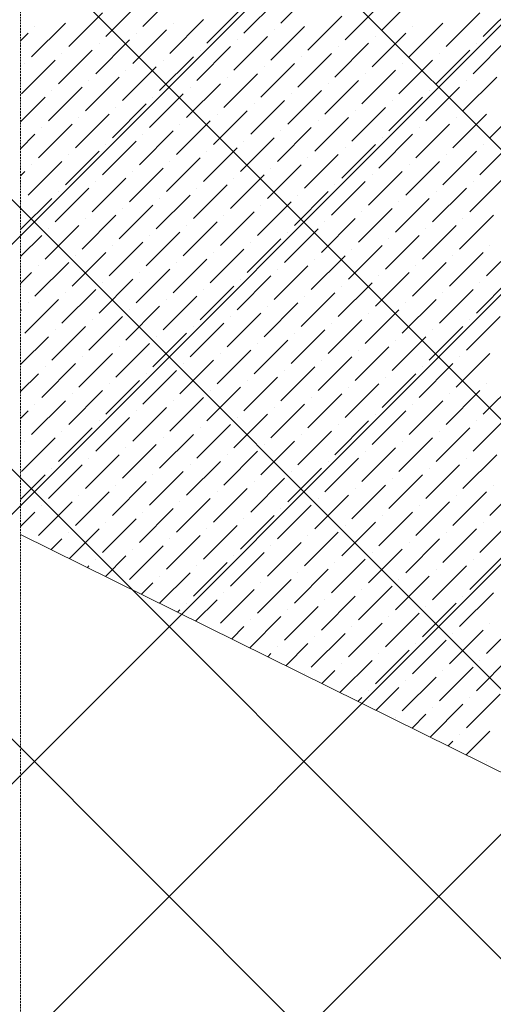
# Model space of a CAD drawing. Header units: millimetres. Extents: x -150 to 17700, y -13097 to 13830.
# Tile 28 of 67: x 4047 to 4668, y 9758 to 11049. Entities that reach past the tile are written whole.
import ezdxf

# ---------------------------------------------------------------- set-up
doc = ezdxf.new("R2010")
doc.units = ezdxf.units.MM
doc.header["$MEASUREMENT"] = 0
doc.linetypes.add('RCP XREF$0$( Hidden )', pattern=[0.375, 0.25, -0.125])
doc.layers.get('0').update_dxf_attribs({"lineweight": 5})
doc.layers.add('RCP XREF$0$A-CEILING-01', color=9, linetype='Continuous', lineweight=0, true_color=0x808080)
doc.layers.add('RCP XREF$0$A-CELING ELEMENT', color=9, linetype='Continuous', lineweight=0, true_color=0x808080)

# ---------------------------------------------------------------- blocks, each defined once
blk = doc.blocks.new('RCP XREF')
at = {"layer": 'RCP XREF$0$A-CEILING-01', "color": 8, "linetype": 'Continuous', "lineweight": 0, "true_color": 0x808080}
for p, q in [((200, 6917.5), (6662.5, 13380)), ((200, 6564), (7016, 13380)), ((200, 6210.4), (7369.6, 13380)), ((200, 5856.9), (7723.1, 13380)), ((5890, 8252.1), (762.1, 13380)), ((6077.3, 8418.4), (1115.7, 13380)), ((10776, 4073.3), (1469.2, 13380)), ((5890.1, 9312.7), (1822.8, 13380)), ((11129.5, 4426.8), (2176.3, 13380)), ((200, 5503.3), (5890.1, 11193.4))]:
    blk.add_line(p, q, dxfattribs=at)
at = {"layer": 'RCP XREF$0$A-CELING ELEMENT', "color": 8, "linetype": 'RCP XREF$0$( Hidden )', "lineweight": 0, "ltscale": 10, "true_color": 0x808080}
blk.add_line((4048, 4720), (4048, 13830), dxfattribs=at)
at = {"layer": 'RCP XREF$0$A-CELING ELEMENT', "color": 8, "linetype": 'Continuous', "lineweight": 0, "true_color": 0x808080, "transparency": 33554687}
for p, q in [((4389.4, 11044.1), (4433.6, 11088.3)), ((4208.2, 11039.7), (4252.4, 11083.9)), ((4340.8, 11030.9), (4385, 11075.1)), ((4522, 11035.3), (4566.2, 11079.5)), ((4159.6, 11026.5), (4203.8, 11070.6)), ((4292.2, 11017.6), (4336.4, 11061.8)), ((4473.4, 11022), (4517.6, 11066.2)), ((4654.6, 11026.5), (4698.8, 11070.6)), ((4111, 11013.2), (4155.2, 11057.4)), ((4243.6, 11004.4), (4287.8, 11048.6)), ((4424.8, 11008.8), (4469, 11053)), ((4606, 11013.2), (4650.2, 11057.4)), ((4062.4, 10999.9), (4106.6, 11044.1)), ((4066.8, 11039.7), (4066.8, 11039.7)), ((4195, 10991.1), (4239.2, 11035.3)), ((4248, 11044.1), (4248, 11044.1)), ((4376.2, 10995.5), (4420.4, 11039.7)), ((4380.6, 11035.3), (4380.6, 11035.3)), ((4557.4, 10999.9), (4601.6, 11044.1)), ((4561.8, 11039.7), (4561.8, 11039.7)), ((4048, 11020.9), (4058, 11030.9)), ((4146.4, 10977.8), (4190.6, 11022)), ((4199.4, 11030.9), (4199.4, 11030.9)), ((4327.6, 10982.3), (4371.8, 11026.5)), ((4332, 11022), (4332, 11022)), ((4508.8, 10986.7), (4553, 11030.9)), ((4513.2, 11026.5), (4513.2, 11026.5)), ((4641.3, 10977.8), (4685.5, 11022)), ((4097.8, 10964.6), (4142, 11008.8)), ((4150.8, 11017.6), (4150.8, 11017.6)), ((4279, 10969), (4323.1, 11013.2)), ((4283.4, 11008.8), (4283.4, 11008.8)), ((4460.2, 10973.4), (4504.3, 11017.6)), ((4464.6, 11013.2), (4464.6, 11013.2)), ((4592.7, 10964.6), (4636.9, 11008.8)), ((4645.8, 11017.6), (4645.8, 11017.6)), ((4049.1, 10951.3), (4093.3, 10995.5)), ((4102.2, 11004.4), (4102.2, 11004.4)), ((4230.3, 10955.7), (4274.5, 10999.9)), ((4234.8, 10995.5), (4234.8, 10995.5)), ((4411.5, 10960.2), (4455.7, 11004.4)), ((4416, 10999.9), (4416, 10999.9)), ((4544.1, 10951.3), (4588.3, 10995.5)), ((4597.2, 11004.4), (4597.2, 11004.4)), ((4053.6, 10991.1), (4053.6, 10991.1)), ((4181.7, 10942.5), (4225.9, 10986.7)), ((4186.1, 10982.3), (4186.1, 10982.3)), ((4362.9, 10946.9), (4407.1, 10991.1)), ((4367.3, 10986.7), (4367.3, 10986.7)), ((4495.5, 10938.1), (4539.7, 10982.3)), ((4548.5, 10991.1), (4548.5, 10991.1)), ((4133.1, 10929.2), (4177.3, 10973.4)), ((4137.5, 10969), (4137.5, 10969)), ((4314.3, 10933.6), (4358.5, 10977.8)), ((4318.7, 10973.4), (4318.7, 10973.4)), ((4446.9, 10924.8), (4491.1, 10969)), ((4499.9, 10977.8), (4499.9, 10977.8)), ((4628.1, 10929.2), (4672.3, 10973.4)), ((4632.5, 10969), (4632.5, 10969)), ((4084.5, 10916), (4128.7, 10960.2)), ((4265.7, 10920.4), (4309.9, 10964.6)), ((4270.1, 10960.2), (4270.1, 10960.2)), ((4451.3, 10964.6), (4451.3, 10964.6)), ((4579.5, 10916), (4623.7, 10960.2)), ((4048, 10914.8), (4080.1, 10946.9)), ((4088.9, 10955.7), (4088.9, 10955.7)), ((4217.1, 10907.1), (4261.3, 10951.3)), ((4221.5, 10946.9), (4221.5, 10946.9)), ((4398.3, 10911.5), (4442.5, 10955.7)), ((4402.7, 10951.3), (4402.7, 10951.3)), ((4530.9, 10902.7), (4575.1, 10946.9)), ((4583.9, 10955.7), (4583.9, 10955.7)), ((4168.5, 10893.9), (4212.7, 10938.1)), ((4172.9, 10933.6), (4172.9, 10933.6)), ((4349.7, 10898.3), (4393.9, 10942.5)), ((4354.1, 10938.1), (4354.1, 10938.1)), ((4482.2, 10889.5), (4526.4, 10933.6)), ((4535.3, 10942.5), (4535.3, 10942.5)), ((4663.4, 10893.9), (4707.6, 10938.1)), ((4119.9, 10880.6), (4164, 10924.8)), ((4124.3, 10920.4), (4124.3, 10920.4)), ((4301.1, 10885), (4345.2, 10929.2)), ((4305.5, 10924.8), (4305.5, 10924.8)), ((4433.6, 10876.2), (4477.8, 10920.4)), ((4486.7, 10929.2), (4486.7, 10929.2)), ((4614.8, 10880.6), (4659, 10924.8)), ((4619.2, 10920.4), (4619.2, 10920.4)), ((4071.2, 10867.4), (4115.4, 10911.5)), ((4075.7, 10907.1), (4075.7, 10907.1)), ((4252.4, 10871.8), (4296.6, 10916)), ((4256.9, 10911.5), (4256.9, 10911.5)), ((4385, 10862.9), (4429.2, 10907.1)), ((4438.1, 10916), (4438.1, 10916)), ((4566.2, 10867.4), (4610.4, 10911.5)), ((4570.6, 10907.1), (4570.6, 10907.1)), ((4048, 10879.5), (4066.8, 10898.3)), ((4203.8, 10858.5), (4248, 10902.7)), ((4208.2, 10898.3), (4208.2, 10898.3)), ((4336.4, 10849.7), (4380.6, 10893.9)), ((4389.4, 10902.7), (4389.4, 10902.7)), ((4517.6, 10854.1), (4561.8, 10898.3)), ((4522, 10893.9), (4522, 10893.9)), ((4155.2, 10845.3), (4199.4, 10889.5)), ((4159.6, 10885), (4159.6, 10885)), ((4287.8, 10836.4), (4332, 10880.6)), ((4340.8, 10889.5), (4340.8, 10889.5)), ((4469, 10840.8), (4513.2, 10885)), ((4473.4, 10880.6), (4473.4, 10880.6)), ((4650.2, 10845.3), (4694.4, 10889.5)), ((4654.6, 10885), (4654.6, 10885)), ((4106.6, 10832), (4150.8, 10876.2)), ((4111, 10871.8), (4111, 10871.8)), ((4239.2, 10823.2), (4283.4, 10867.4)), ((4292.2, 10876.2), (4292.2, 10876.2)), ((4420.4, 10827.6), (4464.6, 10871.8)), ((4424.8, 10867.4), (4424.8, 10867.4)), ((4601.6, 10832), (4645.8, 10876.2)), ((4606, 10871.8), (4606, 10871.8)), ((4058, 10818.7), (4102.2, 10862.9)), ((4062.4, 10858.5), (4062.4, 10858.5)), ((4190.6, 10809.9), (4234.8, 10854.1)), ((4243.6, 10862.9), (4243.6, 10862.9)), ((4371.8, 10814.3), (4416, 10858.5)), ((4376.2, 10854.1), (4376.2, 10854.1)), ((4553, 10818.7), (4597.2, 10862.9)), ((4557.4, 10858.5), (4557.4, 10858.5)), ((4048, 10844.1), (4053.6, 10849.7)), ((4142, 10796.6), (4186.1, 10840.8)), ((4195, 10849.7), (4195, 10849.7)), ((4323.1, 10801.1), (4367.3, 10845.3)), ((4327.6, 10840.8), (4327.6, 10840.8)), ((4504.3, 10805.5), (4548.5, 10849.7)), ((4508.8, 10845.3), (4508.8, 10845.3)), ((4636.9, 10796.6), (4681.1, 10840.8)), ((4093.3, 10783.4), (4137.5, 10827.6)), ((4146.4, 10836.4), (4146.4, 10836.4)), ((4274.5, 10787.8), (4318.7, 10832)), ((4279, 10827.6), (4279, 10827.6)), ((4455.7, 10792.2), (4499.9, 10836.4)), ((4460.2, 10832), (4460.2, 10832)), ((4588.3, 10783.4), (4632.5, 10827.6)), ((4641.3, 10836.4), (4641.3, 10836.4)), ((4048, 10773.4), (4088.9, 10814.3)), ((4097.8, 10823.2), (4097.8, 10823.2)), ((4225.9, 10774.5), (4270.1, 10818.7)), ((4230.3, 10814.3), (4230.3, 10814.3)), ((4407.1, 10779), (4451.3, 10823.2)), ((4411.5, 10818.7), (4411.5, 10818.7)), ((4539.7, 10770.1), (4583.9, 10814.3)), ((4592.7, 10823.2), (4592.7, 10823.2)), ((4049.1, 10809.9), (4049.1, 10809.9)), ((4177.3, 10761.3), (4221.5, 10805.5)), ((4358.5, 10765.7), (4402.7, 10809.9)), ((4362.9, 10805.5), (4362.9, 10805.5)), ((4544.1, 10809.9), (4544.1, 10809.9)), ((4128.7, 10748), (4172.9, 10792.2)), ((4181.7, 10801.1), (4181.7, 10801.1)), ((4309.9, 10752.4), (4354.1, 10796.6)), ((4314.3, 10792.2), (4314.3, 10792.2)), ((4491.1, 10756.9), (4535.3, 10801.1)), ((4495.5, 10796.6), (4495.5, 10796.6)), ((4623.7, 10748), (4667.9, 10792.2)), ((4080.1, 10734.8), (4124.3, 10779)), ((4133.1, 10787.8), (4133.1, 10787.8)), ((4261.3, 10739.2), (4305.5, 10783.4)), ((4265.7, 10779), (4265.7, 10779)), ((4442.5, 10743.6), (4486.7, 10787.8)), ((4446.9, 10783.4), (4446.9, 10783.4)), ((4575.1, 10734.8), (4619.2, 10779)), ((4628.1, 10787.8), (4628.1, 10787.8)), ((4048, 10738), (4075.7, 10765.7)), ((4084.5, 10774.5), (4084.5, 10774.5)), ((4212.7, 10725.9), (4256.9, 10770.1)), ((4217.1, 10765.7), (4217.1, 10765.7)), ((4393.9, 10730.4), (4438.1, 10774.5)), ((4398.3, 10770.1), (4398.3, 10770.1)), ((4526.4, 10721.5), (4570.6, 10765.7)), ((4579.5, 10774.5), (4579.5, 10774.5)), ((4164, 10712.7), (4208.2, 10756.9)), ((4168.5, 10752.4), (4168.5, 10752.4)), ((4345.2, 10717.1), (4389.4, 10761.3)), ((4349.7, 10756.9), (4349.7, 10756.9)), ((4477.8, 10708.3), (4522, 10752.4)), ((4530.9, 10761.3), (4530.9, 10761.3)), ((4659, 10712.7), (4703.2, 10756.9)), ((4663.4, 10752.4), (4663.4, 10752.4)), ((4115.4, 10699.4), (4159.6, 10743.6)), ((4119.9, 10739.2), (4119.9, 10739.2)), ((4296.6, 10703.8), (4340.8, 10748)), ((4301.1, 10743.6), (4301.1, 10743.6)), ((4429.2, 10695), (4473.4, 10739.2)), ((4482.2, 10748), (4482.2, 10748)), ((4610.4, 10699.4), (4654.6, 10743.6)), ((4614.8, 10739.2), (4614.8, 10739.2)), ((4066.8, 10686.2), (4111, 10730.4)), ((4071.2, 10725.9), (4071.2, 10725.9)), ((4248, 10690.6), (4292.2, 10734.8)), ((4252.4, 10730.4), (4252.4, 10730.4)), ((4380.6, 10681.7), (4424.8, 10725.9)), ((4433.6, 10734.8), (4433.6, 10734.8)), ((4561.8, 10686.2), (4606, 10730.4)), ((4566.2, 10725.9), (4566.2, 10725.9)), ((4048, 10702.7), (4062.4, 10717.1)), ((4199.4, 10677.3), (4243.6, 10721.5)), ((4203.8, 10717.1), (4203.8, 10717.1)), ((4332, 10668.5), (4376.2, 10712.7)), ((4385, 10721.5), (4385, 10721.5)), ((4513.2, 10672.9), (4557.4, 10717.1)), ((4517.6, 10712.7), (4517.6, 10712.7)), ((4150.8, 10664.1), (4195, 10708.3)), ((4155.2, 10703.8), (4155.2, 10703.8)), ((4283.4, 10655.2), (4327.6, 10699.4)), ((4336.4, 10708.3), (4336.4, 10708.3)), ((4464.6, 10659.6), (4508.8, 10703.8)), ((4469, 10699.4), (4469, 10699.4)), ((4645.8, 10664.1), (4690, 10708.3)), ((4650.2, 10703.8), (4650.2, 10703.8)), ((4102.2, 10650.8), (4146.4, 10695)), ((4106.6, 10690.6), (4106.6, 10690.6)), ((4234.8, 10642), (4279, 10686.2)), ((4287.8, 10695), (4287.8, 10695)), ((4416, 10646.4), (4460.2, 10690.6)), ((4420.4, 10686.2), (4420.4, 10686.2)), ((4597.2, 10650.8), (4641.3, 10695)), ((4601.6, 10690.6), (4601.6, 10690.6)), ((4053.6, 10637.5), (4097.8, 10681.7)), ((4058, 10677.3), (4058, 10677.3)), ((4186.1, 10628.7), (4230.3, 10672.9)), ((4239.2, 10681.7), (4239.2, 10681.7)), ((4367.3, 10633.1), (4411.5, 10677.3)), ((4371.8, 10672.9), (4371.8, 10672.9)), ((4548.5, 10637.5), (4592.7, 10681.7)), ((4553, 10677.3), (4553, 10677.3)), ((4048, 10667.3), (4049.1, 10668.5)), ((4137.5, 10615.4), (4181.7, 10659.6)), ((4190.6, 10668.5), (4190.6, 10668.5)), ((4318.7, 10619.9), (4362.9, 10664.1)), ((4323.1, 10659.6), (4323.1, 10659.6)), ((4499.9, 10624.3), (4544.1, 10668.5)), ((4504.3, 10664.1), (4504.3, 10664.1)), ((4632.5, 10615.4), (4676.7, 10659.6)), ((4088.9, 10602.2), (4133.1, 10646.4)), ((4142, 10655.2), (4142, 10655.2)), ((4270.1, 10606.6), (4314.3, 10650.8)), ((4274.5, 10646.4), (4274.5, 10646.4)), ((4451.3, 10611), (4495.5, 10655.2)), ((4455.7, 10650.8), (4455.7, 10650.8)), ((4583.9, 10602.2), (4628.1, 10646.4)), ((4636.9, 10655.2), (4636.9, 10655.2)), ((4093.3, 10642), (4093.3, 10642)), ((4221.5, 10593.4), (4265.7, 10637.5)), ((4402.7, 10597.8), (4446.9, 10642)), ((4407.1, 10637.5), (4407.1, 10637.5)), ((4588.3, 10642), (4588.3, 10642)), ((4048, 10596.6), (4084.5, 10633.1)), ((4172.9, 10580.1), (4217.1, 10624.3)), ((4225.9, 10633.1), (4225.9, 10633.1)), ((4354.1, 10584.5), (4398.3, 10628.7)), ((4358.5, 10624.3), (4358.5, 10624.3)), ((4535.3, 10588.9), (4579.5, 10633.1)), ((4539.7, 10628.7), (4539.7, 10628.7)), ((4124.3, 10566.8), (4168.5, 10611)), ((4177.3, 10619.9), (4177.3, 10619.9)), ((4305.5, 10571.3), (4349.7, 10615.4)), ((4309.9, 10611), (4309.9, 10611)), ((4486.7, 10575.7), (4530.9, 10619.9)), ((4491.1, 10615.4), (4491.1, 10615.4)), ((4619.2, 10566.8), (4663.4, 10611)), ((4075.7, 10553.6), (4119.9, 10597.8)), ((4128.7, 10606.6), (4128.7, 10606.6)), ((4256.9, 10558), (4301.1, 10602.2)), ((4261.3, 10597.8), (4261.3, 10597.8)), ((4438.1, 10562.4), (4482.2, 10606.6)), ((4442.5, 10602.2), (4442.5, 10602.2)), ((4570.6, 10553.6), (4614.8, 10597.8)), ((4623.7, 10606.6), (4623.7, 10606.6)), ((4048, 10561.3), (4071.2, 10584.5)), ((4080.1, 10593.4), (4080.1, 10593.4)), ((4208.2, 10544.7), (4252.4, 10588.9)), ((4212.7, 10584.5), (4212.7, 10584.5)), ((4389.4, 10549.2), (4433.6, 10593.4)), ((4393.9, 10588.9), (4393.9, 10588.9)), ((4522, 10540.3), (4566.2, 10584.5)), ((4575.1, 10593.4), (4575.1, 10593.4)), ((4159.6, 10531.5), (4203.8, 10575.7)), ((4164, 10571.3), (4164, 10571.3)), ((4340.8, 10535.9), (4385, 10580.1)), ((4345.2, 10575.7), (4345.2, 10575.7)), ((4473.4, 10527.1), (4517.6, 10571.3)), ((4526.4, 10580.1), (4526.4, 10580.1)), ((4654.6, 10531.5), (4698.8, 10575.7)), ((4659, 10571.3), (4659, 10571.3)), ((4111, 10518.2), (4155.2, 10562.4)), ((4115.4, 10558), (4115.4, 10558)), ((4292.2, 10522.6), (4336.4, 10566.8)), ((4296.6, 10562.4), (4296.6, 10562.4)), ((4424.8, 10513.8), (4469, 10558)), ((4477.8, 10566.8), (4477.8, 10566.8)), ((4606, 10518.2), (4650.2, 10562.4)), ((4610.4, 10558), (4610.4, 10558)), ((4062.4, 10505), (4106.6, 10549.2)), ((4066.8, 10544.7), (4066.8, 10544.7)), ((4243.6, 10509.4), (4287.8, 10553.6)), ((4248, 10549.2), (4248, 10549.2)), ((4376.2, 10500.5), (4420.4, 10544.7)), ((4429.2, 10553.6), (4429.2, 10553.6)), ((4557.4, 10505), (4601.6, 10549.2)), ((4561.8, 10544.7), (4561.8, 10544.7)), ((4048, 10525.9), (4058, 10535.9)), ((4195, 10496.1), (4239.2, 10540.3)), ((4199.4, 10535.9), (4199.4, 10535.9)), ((4327.6, 10487.3), (4371.8, 10531.5)), ((4380.6, 10540.3), (4380.6, 10540.3)), ((4508.8, 10491.7), (4553, 10535.9)), ((4513.2, 10531.5), (4513.2, 10531.5)), ((4146.4, 10482.9), (4190.6, 10527.1)), ((4150.8, 10522.6), (4150.8, 10522.6)), ((4279, 10474), (4323.1, 10518.2)), ((4332, 10527.1), (4332, 10527.1)), ((4460.2, 10478.4), (4504.3, 10522.6)), ((4464.6, 10518.2), (4464.6, 10518.2)), ((4641.3, 10482.9), (4685.5, 10527.1)), ((4645.8, 10522.6), (4645.8, 10522.6)), ((4097.8, 10469.6), (4142, 10513.8)), ((4102.2, 10509.4), (4102.2, 10509.4)), ((4230.3, 10460.8), (4274.5, 10505)), ((4283.4, 10513.8), (4283.4, 10513.8)), ((4411.5, 10465.2), (4455.7, 10509.4)), ((4416, 10505), (4416, 10505)), ((4592.7, 10469.6), (4636.9, 10513.8)), ((4597.2, 10509.4), (4597.2, 10509.4)), ((4049.1, 10456.3), (4093.3, 10500.5)), ((4053.6, 10496.1), (4053.6, 10496.1)), ((4181.7, 10447.5), (4225.9, 10491.7)), ((4234.8, 10500.5), (4234.8, 10500.5)), ((4362.9, 10451.9), (4407.1, 10496.1)), ((4367.3, 10491.7), (4367.3, 10491.7)), ((4544.1, 10456.3), (4588.3, 10500.5)), ((4548.5, 10496.1), (4548.5, 10496.1)), ((4186.1, 10487.3), (4186.1, 10487.3)), ((4314.3, 10438.7), (4358.5, 10482.9)), ((4495.5, 10443.1), (4539.7, 10487.3)), ((4499.9, 10482.9), (4499.9, 10482.9)), ((4133.1, 10434.3), (4177.3, 10478.4)), ((4137.5, 10474), (4137.5, 10474)), ((4265.7, 10425.4), (4309.9, 10469.6)), ((4318.7, 10478.4), (4318.7, 10478.4)), ((4446.9, 10429.8), (4491.1, 10474)), ((4451.3, 10469.6), (4451.3, 10469.6)), ((4628.1, 10434.3), (4672.3, 10478.4)), ((4632.5, 10474), (4632.5, 10474)), ((4084.5, 10421), (4128.7, 10465.2)), ((4088.9, 10460.8), (4088.9, 10460.8)), ((4217.1, 10412.2), (4261.3, 10456.3)), ((4270.1, 10465.2), (4270.1, 10465.2)), ((4398.3, 10416.6), (4442.5, 10460.8)), ((4402.7, 10456.3), (4402.7, 10456.3)), ((4579.5, 10421), (4623.7, 10465.2)), ((4583.9, 10460.8), (4583.9, 10460.8)), ((4048, 10419.8), (4080.1, 10451.9)), ((4168.5, 10398.9), (4212.7, 10443.1)), ((4221.5, 10451.9), (4221.5, 10451.9)), ((4349.7, 10403.3), (4393.9, 10447.5)), ((4354.1, 10443.1), (4354.1, 10443.1)), ((4530.9, 10407.7), (4575.1, 10451.9)), ((4535.3, 10447.5), (4535.3, 10447.5)), ((4663.4, 10398.9), (4707.6, 10443.1)), ((4119.9, 10385.6), (4164, 10429.8)), ((4172.9, 10438.7), (4172.9, 10438.7)), ((4301.1, 10390.1), (4345.2, 10434.3)), ((4305.5, 10429.8), (4305.5, 10429.8)), ((4482.2, 10394.5), (4526.4, 10438.7)), ((4486.7, 10434.3), (4486.7, 10434.3)), ((4614.8, 10385.6), (4659, 10429.8)), ((4667.9, 10438.7), (4667.9, 10438.7)), ((4071.2, 10372.4), (4115.4, 10416.6)), ((4124.3, 10425.4), (4124.3, 10425.4)), ((4252.4, 10376.8), (4296.6, 10421)), ((4256.9, 10416.6), (4256.9, 10416.6)), ((4433.6, 10381.2), (4477.8, 10425.4)), ((4438.1, 10421), (4438.1, 10421)), ((4566.2, 10372.4), (4610.4, 10416.6)), ((4619.2, 10425.4), (4619.2, 10425.4)), ((4048, 10384.5), (4066.8, 10403.3)), ((4075.7, 10412.2), (4075.7, 10412.2)), ((4203.8, 10363.5), (4248, 10407.7)), ((4208.2, 10403.3), (4208.2, 10403.3)), ((4385, 10368), (4429.2, 10412.2)), ((4389.4, 10407.7), (4389.4, 10407.7)), ((4517.6, 10359.1), (4561.8, 10403.3)), ((4570.6, 10412.2), (4570.6, 10412.2)), ((4155.2, 10350.3), (4199.4, 10394.5)), ((4159.6, 10390.1), (4159.6, 10390.1)), ((4336.4, 10354.7), (4380.6, 10398.9)), ((4340.8, 10394.5), (4340.8, 10394.5)), ((4469, 10345.9), (4513.2, 10390.1)), ((4522, 10398.9), (4522, 10398.9)), ((4650.2, 10350.3), (4694.4, 10394.5)), ((4654.6, 10390.1), (4654.6, 10390.1)), ((4111, 10376.8), (4111, 10376.8)), ((4111.9, 10342.3), (4150.8, 10381.2)), ((4287.8, 10341.4), (4332, 10385.6)), ((4292.2, 10381.2), (4292.2, 10381.2)), ((4420.4, 10332.6), (4464.6, 10376.8)), ((4473.4, 10385.6), (4473.4, 10385.6)), ((4601.6, 10337), (4645.8, 10381.2)), ((4606, 10376.8), (4606, 10376.8)), ((4088.2, 10354), (4102.2, 10368)), ((4239.2, 10328.2), (4283.4, 10372.4)), ((4243.6, 10368), (4243.6, 10368)), ((4371.8, 10319.3), (4416, 10363.5)), ((4424.8, 10372.4), (4424.8, 10372.4)), ((4553, 10323.8), (4597.2, 10368)), ((4557.4, 10363.5), (4557.4, 10363.5)), ((4190.6, 10314.9), (4234.8, 10359.1)), ((4195, 10354.7), (4195, 10354.7)), ((4323.1, 10306.1), (4367.3, 10350.3)), ((4376.2, 10359.1), (4376.2, 10359.1)), ((4504.3, 10310.5), (4548.5, 10354.7)), ((4508.8, 10350.3), (4508.8, 10350.3)), ((4146.4, 10341.4), (4146.4, 10341.4)), ((4159.2, 10318.9), (4186.1, 10345.9)), ((4274.5, 10292.8), (4318.7, 10337)), ((4327.6, 10345.9), (4327.6, 10345.9)), ((4455.7, 10297.2), (4499.9, 10341.4)), ((4460.2, 10337), (4460.2, 10337)), ((4636.9, 10301.7), (4681.1, 10345.9)), ((4641.3, 10341.4), (4641.3, 10341.4)), ((4135.5, 10330.6), (4137.5, 10332.6)), ((4230.1, 10283.8), (4270.1, 10323.8)), ((4279, 10332.6), (4279, 10332.6)), ((4407.1, 10284), (4451.3, 10328.2)), ((4411.5, 10323.8), (4411.5, 10323.8)), ((4588.3, 10288.4), (4632.5, 10332.6)), ((4592.7, 10328.2), (4592.7, 10328.2)), ((4230.3, 10319.3), (4230.3, 10319.3)), ((4358.5, 10270.7), (4402.7, 10314.9)), ((4539.7, 10275.2), (4583.9, 10319.3)), ((4544.1, 10314.9), (4544.1, 10314.9)), ((4206.5, 10295.5), (4221.5, 10310.5)), ((4309.9, 10257.5), (4354.1, 10301.7)), ((4362.9, 10310.5), (4362.9, 10310.5)), ((4491.1, 10261.9), (4535.3, 10306.1)), ((4495.5, 10301.7), (4495.5, 10301.7)), ((4277.5, 10260.4), (4305.5, 10288.4)), ((4314.3, 10297.2), (4314.3, 10297.2)), ((4442.5, 10248.6), (4486.7, 10292.8)), ((4446.9, 10288.4), (4446.9, 10288.4)), ((4623.7, 10253.1), (4667.9, 10297.2)), ((4628.1, 10292.8), (4628.1, 10292.8)), ((4253.8, 10272.1), (4256.9, 10275.2)), ((4265.7, 10284), (4265.7, 10284)), ((4393.9, 10235.4), (4438.1, 10279.6)), ((4398.3, 10275.2), (4398.3, 10275.2)), ((4575.1, 10239.8), (4619.2, 10284)), ((4579.5, 10279.6), (4579.5, 10279.6)), ((4348.4, 10225.3), (4389.4, 10266.3)), ((4349.7, 10261.9), (4349.7, 10261.9)), ((4526.4, 10226.5), (4570.6, 10270.7)), ((4530.9, 10266.3), (4530.9, 10266.3)), ((4659, 10217.7), (4703.2, 10261.9)), ((4324.8, 10237), (4340.8, 10253.1)), ((4477.8, 10213.3), (4522, 10257.5)), ((4482.2, 10253.1), (4482.2, 10253.1)), ((4610.4, 10204.4), (4654.6, 10248.6)), ((4663.4, 10257.5), (4663.4, 10257.5)), ((4429.2, 10200), (4473.4, 10244.2)), ((4433.6, 10239.8), (4433.6, 10239.8)), ((4561.8, 10191.2), (4606, 10235.4)), ((4614.8, 10244.2), (4614.8, 10244.2)), ((4385, 10226.5), (4385, 10226.5)), ((4395.8, 10201.9), (4424.8, 10231)), ((4513.2, 10177.9), (4557.4, 10222.1)), ((4566.2, 10231), (4566.2, 10231)), ((4372.1, 10213.6), (4376.2, 10217.7)), ((4466.7, 10166.8), (4508.8, 10208.9)), ((4517.6, 10217.7), (4517.6, 10217.7)), ((4645.8, 10169.1), (4690, 10213.3)), ((4650.2, 10208.9), (4650.2, 10208.9)), ((4443.1, 10178.5), (4460.2, 10195.6)), ((4469, 10204.4), (4469, 10204.4)), ((4597.2, 10155.8), (4641.3, 10200)), ((4601.6, 10195.6), (4601.6, 10195.6)), ((4420.4, 10191.2), (4420.4, 10191.2)), ((4548.5, 10142.6), (4592.7, 10186.8)), ((4553, 10182.3), (4553, 10182.3)), ((4504.3, 10169.1), (4504.3, 10169.1)), ((4514.1, 10143.4), (4544.1, 10173.5)), ((4490.4, 10155.1), (4495.5, 10160.2)), ((4632.5, 10120.5), (4676.7, 10164.7)), ((4636.9, 10160.2), (4636.9, 10160.2)), ((4585, 10108.4), (4628.1, 10151.4)), ((4588.3, 10147), (4588.3, 10147)), ((4539.7, 10133.7), (4539.7, 10133.7)), ((4561.4, 10120.1), (4579.5, 10138.2)), ((4623.7, 10111.6), (4623.7, 10111.6)), ((4632.4, 10085), (4663.4, 10116.1)), ((4608.7, 10096.7), (4614.8, 10102.8)), ((4659, 10076.3), (4659, 10076.3))]:
    blk.add_line(p, q, dxfattribs=at)
at = {"layer": 'RCP XREF$0$A-CELING ELEMENT', "color": 8, "lineweight": 0, "true_color": 0x808080}
blk.add_line((9134.2, 7859.4), (4048, 10373.8), dxfattribs=at)

msp = doc.modelspace()

# ---------------------------------------------------------------- block references
at = {"ltscale": 5}
msp.add_blockref('RCP XREF', (0, 0), dxfattribs=at)

doc.saveas('drawing.dxf')
